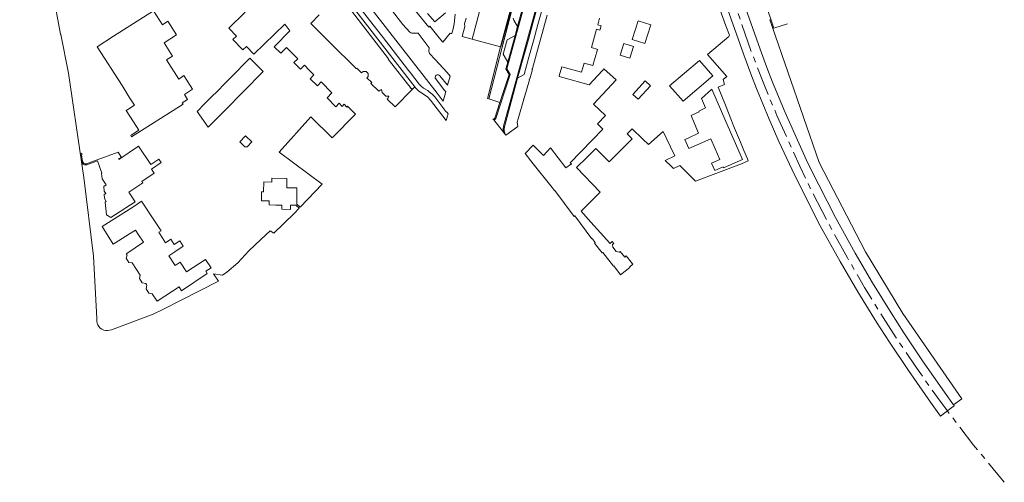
# Model space of a CAD drawing. Header units: metres. Extents: x 196496 to 197479, y 355250 to 356324.
# Tile 19 of 119: x 197081 to 197424, y 355250 to 355411. Entities that reach past the tile are written whole.
import ezdxf

# ---------------------------------------------------------------- set-up
doc = ezdxf.new("R2010")
doc.units = ezdxf.units.M
doc.linetypes.add('AM-AS', pattern=[16, 10, -2, 2, -2])
for name, color, linetype, lineweight in [('B-WE-AM-AS_SPOOR-G', 251, 'AM-AS', 9), ('B-WE-GR-BEPLANTING_CULTUUR_HEESTERS-GV', 251, 'Continuous', 9), ('B-WE-GR-GRAS-GV', 251, 'Continuous', 9), ('B-WE-IE-TERREINAFSCHEIDING_KUNSTMATIG_HEKWERK-G', 251, 'IE-TERREINAFSCHEIDING-KUNSTMATIG', 9), ('B-WE-OG-TERREIN_ERF-GV', 251, 'Continuous', 9), ('B-WE-VH-GOOT-G', 251, 'Continuous', 9), ('B-WE-VH-VERHARDING_ASFALT-GV', 251, 'Continuous', 9), ('B-WE-VH-VERHARDING_BETONSTRAATSTEEN-GV', 251, 'Continuous', 9), ('B-WE-VH-VERHARDING_HALFVERHARDING-GV', 251, 'Continuous', 9), ('B-WE-VH-VERHARDING_TEGEL-GV', 251, 'Continuous', 9)]:
    doc.layers.add(name, color=color, linetype=linetype, lineweight=lineweight)
doc.linetypes.add('IE-TERREINAFSCHEIDING-KUNSTMATIG', pattern='A,4,[82,NLCS.SHX,S=0.75,R=90,X=0,Y=0],4,-2', length=10)

msp = doc.modelspace()

# ---------------------------------------------------------------- linework, layer by layer
at = {"layer": 'B-WE-AM-AS_SPOOR-G', "flags": 128}
for points in [[(197238.595, 355404.004), (197248.905, 355442.713), (197278.517, 355551.41)], [(197306.55, 355517.907), (197306.994, 355514.665), (197308.501, 355504.964), (197312.044, 355485.413), (197315.456, 355469.353), (197320.14, 355449.469), (197324.023, 355435.179), (197327.37, 355424.051), (197328.983, 355419.159), (197335.749, 355399.633), (197340.316, 355387.843), (197344.644, 355377.418), (197352.617, 355359.833), (197356.383, 355351.947), (197362.313, 355340.42), (197369.178, 355327.938), (197375.186, 355317.543), (197381.586, 355307.125), (197386.159, 355300.067), (197392.789, 355290.288), (197400.531, 355279.29), (197403.863, 355274.751), (197413.122, 355262.728), (197423.797, 355249.808)]]:
    msp.add_lwpolyline(points, dxfattribs=at)
at = {"layer": 'B-WE-GR-BEPLANTING_CULTUUR_HEESTERS-GV', "flags": 128}
for points in [[(197253.603, 355420.903), (197248.472, 355401.329), (197243.855, 355383.363), (197244.331, 355383.207), (197248.956, 355401.205), (197254.087, 355420.776)], [(197254.087, 355420.776), (197248.956, 355401.205), (197244.331, 355383.207), (197248.208, 355381.939), (197251.392, 355391.725), (197250.332, 355393.668), (197250.985, 355396.04), (197249.708, 355398.232), (197249.412, 355398.806), (197250.768, 355403.758), (197251.273, 355404.003), (197253.523, 355405.258), (197254.394, 355408.421), (197253.125, 355410.665), (197252.84, 355411.287)]]:
    msp.add_lwpolyline(points, dxfattribs=at)
at = {"layer": 'B-WE-GR-GRAS-GV', "flags": 128}
msp.add_lwpolyline([(197331.91, 355420.185), (197338.788, 355400.541), (197341.16, 355394.091), (197343.147, 355389.028), (197347.526, 355378.497), (197350.845, 355370.891), (197355.325, 355361.124), (197359.212, 355353.277), (197365.044, 355341.901), (197371.914, 355329.586), (197377.973, 355319.178), (197384.365, 355308.732), (197388.815, 355301.862), (197395.349, 355292.079), (197402.946, 355281.15), (197406.091, 355276.796), (197409.029, 355278.863), (197388.454, 355308.547), (197375.517, 355330.026), (197370.604, 355339.446), (197359.315, 355361.089), (197343.014, 355408.358), (197342.238, 355410.755), (197342.511, 355410.821)], dxfattribs=at)
at = {"layer": 'B-WE-IE-TERREINAFSCHEIDING_KUNSTMATIG_HEKWERK-G', "ltscale": 0.2, "flags": 128}
for points in [[(197248.569, 355401.303), (197250.944, 355409.919), (197253.547, 355419.557), (197256.839, 355431.663), (197259.431, 355441.31), (197262.001, 355450.953), (197263.932, 355458.19), (197265.863, 355465.438), (197267.171, 355470.241), (197269.815, 355479.92), (197272.451, 355489.583), (197274.395, 355496.839), (197277.014, 355506.468), (197277.669, 355508.907), (197279.655, 355516.109), (197280.392, 355518.499), (197281.841, 355523.32), (197284.321, 355527.637), (197287.276, 355531.64), (197296.449, 355543.505), (197299.483, 355547.432), (197300.981, 355549.356), (197300.911, 355551.927), (197305.999, 355558.047), (197307.529, 355556.879), (197311.477, 355562.427), (197312.195, 355564.605), (197313.382, 355569.485), (197314.285, 355574.517), (197314.989, 355579.283)], [(197312.857, 355544.076), (197313.568, 355531.5), (197316.647, 355490.041), (197320.359, 355478.674), (197326.627, 355459.728), (197337.574, 355425.84), (197343.625, 355407.842), (197348.308, 355409.363)]]:
    msp.add_lwpolyline(points, dxfattribs=at)
at = {"layer": 'B-WE-OG-TERREIN_ERF-GV', "flags": 128}
for points in [[(197092.615, 355420.299), (197095.299, 355405.692), (197095.398, 355405.666), (197098.034, 355392.119), (197102.562, 355361.266), (197103.417, 355355.886), (197106.747, 355328.491), (197107.901, 355306.823), (197107.928, 355305.864), (197108.04, 355305.235), (197108.277, 355304.603), (197108.644, 355304.006), (197109.131, 355303.482), (197109.712, 355303.065), (197110.35, 355302.776), (197111.007, 355302.62), (197111.645, 355302.588), (197113.079, 355302.804), (197127.499, 355308.36), (197130.953, 355309.904), (197150.231, 355319.766), (197148.524, 355322.353), (197151.675, 355321.853), (197153.219, 355322.871), (197156.993, 355326.181), (197160.837, 355330.316), (197164.972, 355334.243), (197168.209, 355337.361), (197169.559, 355336.484), (197176.578, 355343.315), (197178.296, 355345.165), (197177.168, 355346.24), (197175.316, 355346.256), (197175.279, 355344.767), (197172.33, 355344.814), (197172.319, 355345.044), (197172.263, 355346.203), (197170.227, 355346.258), (197167.86, 355346.323), (197167.898, 355347.728), (197165.212, 355347.784), (197165.284, 355350.839), (197165.977, 355350.825), (197166.058, 355354.317), (197168.854, 355354.257), (197168.886, 355355.625), (197174.113, 355355.511), (197174.039, 355352.328), (197177.569, 355352.253), (197177.523, 355346.61), (197178.669, 355345.556), (197186.32, 355353.532), (197171.435, 355364.64), (197182.406, 355376.993), (197189.832, 355369.622), (197197.998, 355377.927), (197195.23, 355380.717), (197194.934, 355380.371), (197194.025, 355381.405), (197193.289, 355380.604), (197192.255, 355381.724), (197191.151, 355380.503), (197188.121, 355383.55), (197189.77, 355385.304), (197185.964, 355389.13), (197184.684, 355387.795), (197182.21, 355390.214), (197183.471, 355391.605), (197181.834, 355393.266), (197180.2, 355394.924), (197178.863, 355393.601), (197176.52, 355395.899), (197177.838, 355397.202), (197173.956, 355401.101), (197171.949, 355399.118), (197169.669, 355401.386), (197175.153, 355406.936), (197173.378, 355409.21), (197162.601, 355398.822), (197159.968, 355401.51), (197158.773, 355400.34), (197155.32, 355403.866), (197156.541, 355405.063), (197153.815, 355407.846), (197159.523, 355413.348)], [(197282.925, 355411.324), (197282.289, 355408.989), (197283.442, 355408.675), (197283.022, 355407.131), (197281.869, 355407.445), (197280.127, 355401.048), (197282.267, 355400.449), (197282.241, 355400.359), (197280.629, 355394.875), (197277.557, 355395.702), (197276.675, 355392.505), (197271.086, 355393.984), (197269.769, 355394.333), (197268.898, 355391.205), (197268.86, 355391.067), (197270.172, 355390.7), (197279.349, 355388.134), (197282.214, 355391.248), (197284.011, 355393.201), (197284.433, 355393.66), (197288.658, 355389.894), (197280.794, 355381.434), (197284.963, 355377.458), (197282.14, 355374.499), (197284.03, 355372.742), (197272.74, 355361.012), (197273.091, 355360.667), (197271.214, 355359.22), (197265.834, 355366.197), (197263.373, 355363.57), (197262.846, 355364.083), (197260.227, 355366.631), (197259.762, 355367.083), (197257.038, 355364.261), (197259.831, 355360.672), (197265.955, 355353.017), (197267.231, 355351.329), (197267.329, 355351.385), (197274.122, 355342.324), (197274.347, 355342.485), (197280.185, 355334.584), (197280.303, 355334.672), (197281.439, 355333.213), (197281.187, 355332.984), (197283.81, 355329.634), (197284.039, 355329.789), (197287.765, 355325.019), (197287.883, 355325.086), (197290.201, 355321.986), (197293.429, 355324.542), (197293.377, 355324.627), (197294.505, 355325.673), (197294.398, 355325.805), (197292.148, 355328.574), (197291.725, 355328.142), (197290.078, 355330.174), (197289.734, 355329.901), (197288.733, 355330.157), (197287.534, 355331.605), (197287.407, 355332.579), (197287.831, 355332.913), (197287.294, 355333.575), (197286.603, 355332.892), (197286.514, 355332.991), (197283.192, 355336.672), (197279.886, 355340.337), (197276.463, 355344.13), (197283.144, 355350.729), (197274.842, 355359.349), (197278.432, 355362.843), (197281.199, 355365.535), (197281.487, 355365.816), (197281.631, 355365.958), (197282.954, 355364.621), (197286.21, 355361.331), (197294.22, 355369.301), (197292.488, 355371.006), (197294.277, 355372.823), (197297.832, 355369.325), (197299.893, 355367.296), (197305.033, 355371.863), (197307.629, 355366.574), (197309.166, 355363.442), (197305.731, 355361.807), (197307.824, 355359.794), (197308.668, 355358.983), (197310.831, 355360.04), (197316.307, 355354.634), (197332.363, 355360.637), (197334.68, 355361.705), (197334.366, 355362.405), (197333.136, 355365.263), (197331.929, 355368.131), (197329.56, 355373.885), (197328.837, 355375.676), (197326.711, 355381.066), (197324.232, 355387.314), (197326.458, 355388.246), (197325.946, 355389.913), (197327.17, 355390.973), (197320.482, 355398.726), (197327.878, 355404.981), (197328.123, 355405.363), (197326.92, 355408.694), (197323.304, 355418.692)], [(197185.275, 355412.416), (197182.357, 355409.432), (197186.001, 355405.835), (197188.186, 355403.679), (197190.243, 355401.648), (197192.52, 355399.4), (197194.691, 355397.258), (197198.257, 355393.738), (197198.446, 355393.877), (197198.461, 355393.862), (197200.085, 355392.245), (197200.626, 355392.779), (197201.658, 355392.806), (197202.401, 355392.082), (197202.397, 355391.059), (197201.898, 355390.532), (197203.593, 355388.873), (197203.324, 355388.542), (197206.107, 355385.914), (197206.523, 355386.273), (197207.044, 355386.448), (197207.228, 355385.462), (197208.522, 355384.217), (197209.52, 355384.137), (197209.352, 355383.58), (197209.013, 355383.108), (197211.796, 355380.473), (197217.737, 355386.544), (197217.453, 355386.887), (197217.349, 355386.826), (197209.34, 355397.09), (197209.434, 355397.17), (197195.796, 355414.888)], [(197217.296, 355415.76), (197223.538, 355408.211), (197223.869, 355408.48), (197227.051, 355404.511), (197228.417, 355403.011), (197230.894, 355406.089), (197231.197, 355406.007), (197231.522, 355405.919), (197231.962, 355407.602), (197232.29, 355409.299), (197232.701, 355412.718)], [(197229.276, 355413.172), (197225.598, 355409.979), (197223.054, 355412.941)]]:
    msp.add_lwpolyline(points, dxfattribs=at)
for points in [[(197116.692, 355387.838), (197108.062, 355401.343), (197113.782, 355404.994), (197127.689, 355413.865), (197130.794, 355409.024), (197132.593, 355410.218), (197135.607, 355405.52), (197131.352, 355402.769), (197134.299, 355398.138), (197132.19, 355396.788), (197136.418, 355390.141), (197138.233, 355391.333), (197141.249, 355386.603), (197138.39, 355384.762), (197139.478, 355382.997), (197137.683, 355381.851), (197137.939, 355381.417), (197120.024, 355369.989), (197119.723, 355370.442), (197120.243, 355370.787), (197122.551, 355372.319), (197120.708, 355375.2), (197118.173, 355379.161), (197118.678, 355379.484), (197121.028, 355380.988), (197119.199, 355383.878)], [(197296.39, 355410.43), (197300.763, 355409.032), (197298.667, 355402.494), (197294.3, 355403.891)], [(197293.469, 355397.433), (197290.097, 355398.474), (197291.355, 355402.49), (197294.706, 355401.44)], [(197149.996, 355386.059), (197152.217, 355388.306), (197154.438, 355390.553), (197156.64, 355392.781), (197158.87, 355395.038), (197161.17, 355397.365), (197165.864, 355392.726), (197163.559, 355390.393), (197161.329, 355388.136), (197159.126, 355385.908), (197156.904, 355383.658), (197154.686, 355381.414), (197152.469, 355379.171), (197150.246, 355376.921), (197146.732, 355373.365), (197142.823, 355378.804), (197142.906, 355378.883), (197145.557, 355381.566), (197147.78, 355383.815)], [(197307.207, 355387.786), (197317.674, 355396.624), (197322.336, 355391.189), (197312.066, 355382.38), (197312.027, 355382.426)], [(197296.313, 355383.115), (197294.506, 355384.707), (197298.734, 355389.503), (197300.68, 355387.787)], [(197323.171, 355365.811), (197321.635, 355369.339), (197313.965, 355365.93), (197312.557, 355369.097), (197312.662, 355369.144), (197313.964, 355369.723), (197317.385, 355371.243), (197315.87, 355374.936), (197314.756, 355377.494), (197317.552, 355378.712), (197317.424, 355379.005), (197319.835, 355380.055), (197318.399, 355383.352), (197321.985, 355386.563), (197326.888, 355375.308), (197329.728, 355368.786), (197332.619, 355362.15), (197326.018, 355359.275), (197325.91, 355359.523), (197323.031, 355358.269), (197321.901, 355360.864), (197324.78, 355362.118)], [(197160.246, 355366.55), (197159.432, 355366.572), (197157.686, 355368.235), (197159.717, 355370.362), (197161.898, 355368.28)], [(197110.508, 355349.557), (197110.461, 355349.949), (197111.012, 355350.325), (197110.509, 355351.063), (197110.312, 355352.784), (197111.143, 355353.278), (197109.786, 355355.41), (197109.558, 355357.305), (197109.671, 355357.359), (197108.116, 355361.646), (197104.446, 355360.306), (197104, 355360.222), (197103.523, 355360.295), (197103.101, 355360.527), (197102.799, 355360.866), (197102.627, 355361.395), (197102.278, 355363.73), (197102.212, 355363.72), (197102.14, 355364.204), (197102.672, 355364.3), (197102.735, 355363.784), (197102.615, 355363.78), (197102.963, 355361.445), (197103.114, 355361.041), (197103.457, 355360.71), (197103.912, 355360.567), (197104.339, 355360.627), (197108, 355361.966), (197107.998, 355361.972), (197115.36, 355364.676), (197116.336, 355363.139), (197116.459, 355362.945), (197115.52, 355362.346), (197115.632, 355362.19), (197122.456, 355366.729), (197126.775, 355360.395), (197129.521, 355362.269), (197130.327, 355361.089), (197126.903, 355358.753), (197127.851, 355357.362), (197123.609, 355354.508), (197123.918, 355354.034), (197119.037, 355350.79), (197121.294, 355347.395), (197112.762, 355341.986), (197111.331, 355342.822), (197110.778, 355347.298), (197111.148, 355347.534), (197110.657, 355348.311)], [(197145.888, 355323.231), (197146.382, 355322.495), (197137.43, 355316.482), (197136.576, 355317.846), (197128.942, 355312.844), (197127.222, 355315.442), (197126.061, 355315.674), (197125.093, 355317.173), (197125.331, 355318.364), (197125.171, 355318.619), (197124.942, 355318.984), (197123.723, 355319.215), (197122.8, 355320.696), (197123.018, 355321.891), (197121.716, 355323.904), (197120.243, 355326.183), (197119.122, 355326.305), (197118.119, 355327.813), (197118.487, 355328.889), (197118.176, 355329.357), (197118.351, 355329.473), (197124.156, 355333.331), (197122.482, 355335.903), (197121.392, 355337.578), (197119.313, 355336.261), (197115.461, 355333.822), (197113.617, 355332.654), (197109.749, 355338.763), (197120.512, 355345.579), (197123.506, 355347.636), (197127.543, 355341.534), (197130.273, 355337.323), (197129.488, 355336.814), (197131.814, 355333.173), (197133.641, 355334.431), (197134.884, 355332.608), (197136.795, 355333.811), (197138.022, 355331.931), (197135.05, 355329.996), (197132.996, 355328.658), (197135.154, 355325.272), (197136.941, 355326.432), (197139.101, 355323.034), (197145.738, 355327.377), (197147.667, 355324.474)]]:
    msp.add_lwpolyline(points, close=True, dxfattribs=at)
at = {"layer": 'B-WE-VH-GOOT-G', "flags": 128}
for points in [[(197297.339, 355541.386), (197293.026, 355535.975), (197291.025, 355533.201), (197289.282, 355530.258), (197288.015, 355527.563), (197287.464, 355526.18), (197286.934, 355524.789), (197286.59, 355523.827), (197286.272, 355522.857), (197285.976, 355521.88), (197285.696, 355520.898), (197250.683, 355393.673), (197251.756, 355391.752), (197246.768, 355376.433), (197246.506, 355376.059), (197246.08, 355375.894)], [(197298.035, 355531.959), (197294.723, 355527.446), (197292.573, 355524.22), (197290.718, 355520.797), (197289.184, 355517.219), (197287.986, 355513.532), (197249.519, 355373.741), (197249.363, 355372.713), (197249.451, 355371.676)]]:
    msp.add_lwpolyline(points, dxfattribs=at)
at = {"layer": 'B-WE-VH-VERHARDING_ASFALT-GV', "flags": 128}
msp.add_lwpolyline([(197177.472, 355448.127), (197226.382, 355385.199), (197228.523, 355382.398), (197229.428, 355385.784), (197228.992, 355386.109), (197225.889, 355390.16), (197225.737, 355390.462), (197225.708, 355390.827), (197225.825, 355391.173), (197226.046, 355391.429), (197226.346, 355391.587), (197226.71, 355391.621), (197227.058, 355391.51), (197227.318, 355391.293), (197230.022, 355387.993), (197230.869, 355391.092), (197229.887, 355392.355), (197225.734, 355396.886), (197223.75, 355399.051), (197223.563, 355399.37), (197223.524, 355399.737), (197223.661, 355401.024), (197219.729, 355406.044), (197217.615, 355406.125), (197217.239, 355406.215), (197216.927, 355406.442), (197214.478, 355409.119), (197167.084, 355470.185)], dxfattribs=at)
at = {"layer": 'B-WE-VH-VERHARDING_BETONSTRAATSTEEN-GV', "flags": 128}
for points in [[(197256.36, 355415.559), (197254.394, 355408.421), (197253.523, 355405.258), (197250.985, 355396.04), (197250.332, 355393.668), (197251.392, 355391.725), (197248.208, 355381.939), (197246.456, 355376.556), (197246.199, 355376.264), (197245.813, 355376.216), (197246.08, 355375.894), (197246.506, 355376.059), (197246.768, 355376.433), (197251.756, 355391.752), (197250.683, 355393.673), (197285.696, 355520.898)], [(197285.696, 355520.898), (197250.683, 355393.673), (197251.756, 355391.752), (197246.768, 355376.433), (197246.506, 355376.059), (197246.08, 355375.894), (197249.451, 355371.676), (197249.363, 355372.713), (197249.519, 355373.741), (197287.986, 355513.532)], [(197287.986, 355513.532), (197249.519, 355373.741), (197249.363, 355372.713), (197249.451, 355371.676), (197250.33, 355370.59), (197249.949, 355371.238), (197249.718, 355371.975), (197249.661, 355372.745), (197249.777, 355373.488), (197254.402, 355390.381), (197256.551, 355398.187), (197258.135, 355403.936), (197259.688, 355409.58), (197261.268, 355415.316)]]:
    msp.add_lwpolyline(points, dxfattribs=at)
at = {"layer": 'B-WE-VH-VERHARDING_HALFVERHARDING-GV', "flags": 128}
for points in [[(197236.496, 355411.333), (197235.95, 355409.3), (197236.044, 355408.437), (197235.118, 355404.945), (197248.472, 355401.329), (197253.603, 355420.903)], [(197326.226, 355418.263), (197333.14, 355398.513), (197335.552, 355391.959), (197337.583, 355386.78), (197342.006, 355376.145), (197345.369, 355368.441), (197349.909, 355358.542), (197353.854, 355350.577), (197359.752, 355339.069), (197366.702, 355326.614), (197372.821, 355316.102), (197379.287, 355305.534), (197383.803, 355298.564), (197390.391, 355288.701), (197398.05, 355277.682), (197401.596, 355272.778), (197402.467, 355273.487), (197402.547, 355273.552), (197402.588, 355273.583), (197405.57, 355275.846), (197406.339, 355276.452), (197406.091, 355276.796), (197402.946, 355281.15), (197395.349, 355292.079), (197388.815, 355301.862), (197384.365, 355308.732), (197377.973, 355319.178), (197371.914, 355329.586), (197365.044, 355341.901), (197359.212, 355353.277), (197355.325, 355361.124), (197350.845, 355370.891), (197347.526, 355378.497), (197343.147, 355389.028), (197341.16, 355394.091), (197338.788, 355400.541), (197331.91, 355420.185)]]:
    msp.add_lwpolyline(points, dxfattribs=at)
at = {"layer": 'B-WE-VH-VERHARDING_TEGEL-GV', "flags": 128}
for points in [[(197195.796, 355414.888), (197209.434, 355397.17), (197209.34, 355397.09), (197217.349, 355386.826), (197217.453, 355386.887), (197217.737, 355386.544), (197218.584, 355387.366), (197218.613, 355387.394), (197081.075, 355564.647)], [(197081.075, 355564.647), (197218.613, 355387.394), (197218.837, 355387.106), (197219.576, 355386.353), (197219.878, 355386.046), (197221.093, 355385.19), (197221.966, 355384.687), (197223.136, 355383.85), (197224.119, 355382.8), (197229.538, 355375.738), (197230.176, 355378.059), (197229.834, 355378.492), (197229.462, 355378.844), (197225.521, 355383.932), (197224.656, 355384.896), (197223.661, 355385.726), (197223.381, 355385.92), (197223.09, 355386.105), (197221.623, 355386.998), (197220.821, 355387.608), (197220.161, 355388.368), (197217.086, 355392.328), (197216.109, 355393.586), (197207.606, 355404.537), (197206.624, 355405.802), (197197.374, 355417.715)], [(197263.002, 355414.839), (197261.422, 355409.102), (197259.868, 355403.459), (197258.284, 355397.71), (197256.619, 355391.663), (197254.402, 355390.381), (197249.777, 355373.488), (197249.661, 355372.745), (197249.718, 355371.975), (197249.949, 355371.238), (197250.33, 355370.59), (197254.475, 355373.672), (197254.213, 355375.133), (197254.581, 355376.263), (197256.504, 355383.098), (197256.605, 355383.457), (197256.725, 355383.426), (197258.492, 355389.8), (197258.377, 355389.83), (197258.395, 355389.896), (197258.471, 355390.166), (197258.594, 355390.151), (197259.517, 355393.481), (197259.39, 355393.519), (197259.484, 355393.847), (197259.618, 355393.807), (197259.628, 355393.845), (197261.347, 355400.126), (197261.359, 355400.168), (197261.702, 355401.419), (197262.94, 355405.943), (197263.41, 355407.658), (197263.783, 355409.02), (197264.691, 355412.338)]]:
    msp.add_lwpolyline(points, dxfattribs=at)

doc.saveas('drawing.dxf')
